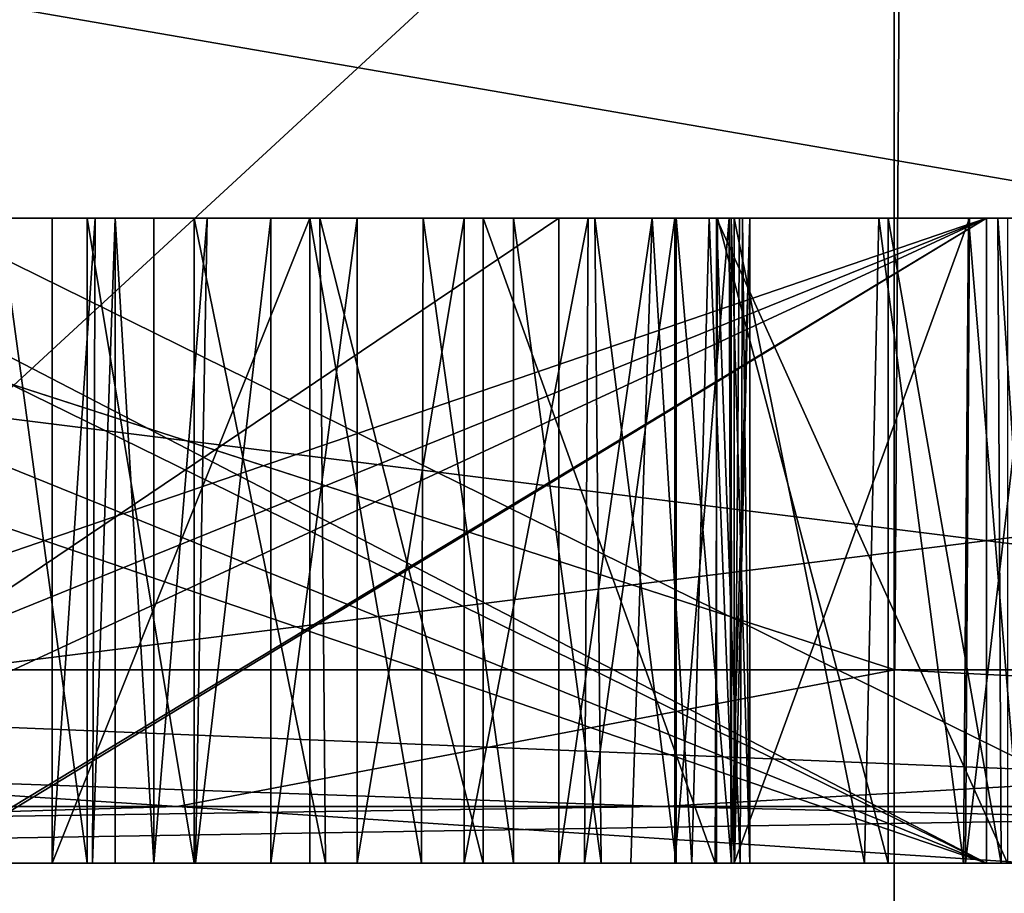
# Model space of a CAD drawing. Header units: millimetres. Extents: x -35 to 35, y -22 to 87.
# Tile 9 of 47: x -15.5 to -13.97, y -7.05 to -5.69. Entities that reach past the tile are written whole.
import ezdxf

# ---------------------------------------------------------------- set-up
doc = ezdxf.new("R2010")
doc.units = ezdxf.units.MM
doc.header["$LTSCALE"] = 65.185185
for name, color, linetype in [('109', 7, 'CONTINUOUS'), ('110', 7, 'CONTINUOUS'), ('111', 7, 'CONTINUOUS'), ('115', 7, 'CONTINUOUS'), ('116', 7, 'CONTINUOUS'), ('117', 7, 'CONTINUOUS'), ('121', 7, 'CONTINUOUS'), ('122', 7, 'CONTINUOUS'), ('123', 7, 'CONTINUOUS'), ('127', 7, 'CONTINUOUS'), ('128', 7, 'CONTINUOUS'), ('129', 7, 'CONTINUOUS'), ('130', 7, 'CONTINUOUS'), ('132', 7, 'CONTINUOUS'), ('133', 7, 'CONTINUOUS'), ('134', 7, 'CONTINUOUS'), ('135', 7, 'CONTINUOUS'), ('136', 7, 'CONTINUOUS'), ('137', 7, 'CONTINUOUS'), ('145', 7, 'CONTINUOUS'), ('146', 7, 'CONTINUOUS'), ('147', 7, 'CONTINUOUS'), ('148', 7, 'CONTINUOUS'), ('149', 7, 'CONTINUOUS'), ('150', 7, 'CONTINUOUS'), ('151', 7, 'CONTINUOUS'), ('152', 7, 'CONTINUOUS'), ('153', 7, 'CONTINUOUS'), ('154', 7, 'CONTINUOUS'), ('155', 7, 'CONTINUOUS'), ('156', 7, 'CONTINUOUS'), ('157', 7, 'CONTINUOUS'), ('158', 7, 'CONTINUOUS'), ('217', 7, 'CONTINUOUS'), ('219', 7, 'CONTINUOUS'), ('221', 7, 'CONTINUOUS'), ('223', 7, 'CONTINUOUS'), ('224', 7, 'CONTINUOUS'), ('230', 7, 'CONTINUOUS'), ('231', 7, 'CONTINUOUS'), ('46', 7, 'CONTINUOUS'), ('47', 7, 'CONTINUOUS'), ('48', 7, 'CONTINUOUS'), ('50', 7, 'CONTINUOUS'), ('51', 7, 'CONTINUOUS'), ('52', 7, 'CONTINUOUS'), ('53', 7, 'CONTINUOUS'), ('54', 7, 'CONTINUOUS'), ('66', 7, 'CONTINUOUS'), ('87', 7, 'CONTINUOUS'), ('88', 7, 'CONTINUOUS'), ('89', 7, 'CONTINUOUS'), ('93', 7, 'CONTINUOUS'), ('94', 7, 'CONTINUOUS'), ('95', 7, 'CONTINUOUS')]:
    doc.layers.add(name, color=color, linetype=linetype)

msp = doc.modelspace()

# ---------------------------------------------------------------- linework, layer by layer
at = {"layer": '109', "linetype": 'CONTINUOUS'}
for points in [[(-14, -7, 1.8805), (-16.1534, -7, 1.8805), (-14, -6, 1.8805), (-14, -7, 1.8805)], [(-16.1534, -7, 1.8805), (-16.1534, -6, 1.8805), (-14, -6, 1.8805), (-16.1534, -7, 1.8805)]]:
    msp.add_3dface(points, dxfattribs=at)
at = {"layer": '110', "linetype": 'CONTINUOUS'}
for points in [[(-14, -7, 1.3591), (-14, -7, 1.8805), (-14, -6, 1.8805), (-14, -7, 1.3591)], [(-14, -7, 1.3591), (-14, -6, 1.8805), (-14, -6, 1.3591), (-14, -7, 1.3591)]]:
    msp.add_3dface(points, dxfattribs=at)
at = {"layer": '111', "linetype": 'CONTINUOUS'}
for points in [[(-15.928, -7, 1.3591), (-14, -7, 1.3591), (-15.928, -6, 1.3591), (-15.928, -7, 1.3591)], [(-14, -7, 1.3591), (-14, -6, 1.3591), (-15.928, -6, 1.3591), (-14, -7, 1.3591)]]:
    msp.add_3dface(points, dxfattribs=at)
at = {"layer": '115', "linetype": 'CONTINUOUS'}
for points in [[(-14, -7, 0.1887), (-15.6456, -7, 0.1887), (-14, -6, 0.1887), (-14, -7, 0.1887)], [(-15.6456, -7, 0.1887), (-15.6456, -6, 0.1887), (-14, -6, 0.1887), (-15.6456, -7, 0.1887)]]:
    msp.add_3dface(points, dxfattribs=at)
at = {"layer": '116', "linetype": 'CONTINUOUS'}
for points in [[(-14, -7, -0.3327), (-14, -7, 0.1887), (-14, -6, 0.1887), (-14, -7, -0.3327)], [(-14, -7, -0.3327), (-14, -6, 0.1887), (-14, -6, -0.3327), (-14, -7, -0.3327)]]:
    msp.add_3dface(points, dxfattribs=at)
at = {"layer": '117', "linetype": 'CONTINUOUS'}
for points in [[(-16.0367, -7, -0.3327), (-14, -7, -0.3327), (-16.0367, -6, -0.3327), (-16.0367, -7, -0.3327)], [(-14, -7, -0.3327), (-14, -6, -0.3327), (-16.0367, -6, -0.3327), (-14, -7, -0.3327)]]:
    msp.add_3dface(points, dxfattribs=at)
at = {"layer": '121', "linetype": 'CONTINUOUS'}
for points in [[(-14, -7, -1.5031), (-15.6538, -7, -1.5031), (-14, -6, -1.5031), (-14, -7, -1.5031)], [(-15.6538, -7, -1.5031), (-15.6538, -6, -1.5031), (-14, -6, -1.5031), (-15.6538, -7, -1.5031)]]:
    msp.add_3dface(points, dxfattribs=at)
at = {"layer": '122', "linetype": 'CONTINUOUS'}
for points in [[(-14, -7, -2.0244), (-14, -7, -1.5031), (-14, -6, -1.5031), (-14, -7, -2.0244)], [(-14, -7, -2.0244), (-14, -6, -1.5031), (-14, -6, -2.0244), (-14, -7, -2.0244)]]:
    msp.add_3dface(points, dxfattribs=at)
at = {"layer": '123', "linetype": 'CONTINUOUS'}
for points in [[(-16.9192, -7, -2.0244), (-14, -7, -2.0244), (-16.9192, -6, -2.0244), (-16.9192, -7, -2.0244)], [(-16.9192, -6, -2.0244), (-14, -7, -2.0244), (-14, -6, -2.0244), (-16.9192, -6, -2.0244)]]:
    msp.add_3dface(points, dxfattribs=at)
at = {"layer": '127', "linetype": 'CONTINUOUS'}
for points in [[(-14.6626, -7, 4.9328), (-16.1453, -7, 4.9328), (-14.6626, -6, 4.9328), (-14.6626, -7, 4.9328)], [(-16.1453, -7, 4.9328), (-16.1453, -6, 4.9328), (-14.6626, -6, 4.9328), (-16.1453, -7, 4.9328)]]:
    msp.add_3dface(points, dxfattribs=at)
at = {"layer": '128', "linetype": 'CONTINUOUS'}
for points in [[(-14.5509, -7, 4.9404), (-14.6626, -7, 4.9328), (-14.5179, -6, 4.9467), (-14.5509, -7, 4.9404)], [(-14.6626, -7, 4.9328), (-14.6626, -6, 4.9328), (-14.5179, -6, 4.9467), (-14.6626, -7, 4.9328)], [(-14.4566, -7, 4.9672), (-14.5509, -7, 4.9404), (-14.5179, -6, 4.9467), (-14.4566, -7, 4.9672)], [(-14.4566, -7, 4.9672), (-14.5179, -6, 4.9467), (-14.4294, -6, 4.9828), (-14.4566, -7, 4.9672)], [(-14.3903, -7, 5.0216), (-14.4566, -7, 4.9672), (-14.4294, -6, 4.9828), (-14.3903, -7, 5.0216)], [(-14.3903, -7, 5.0216), (-14.4294, -6, 4.9828), (-14.3824, -6, 5.0349), (-14.3903, -7, 5.0216)], [(-14.3666, -7, 5.1066), (-14.3903, -7, 5.0216), (-14.3666, -6, 5.1066), (-14.3666, -7, 5.1066)], [(-14.3903, -7, 5.0216), (-14.3824, -6, 5.0349), (-14.3666, -6, 5.1066), (-14.3903, -7, 5.0216)]]:
    msp.add_3dface(points, dxfattribs=at)
at = {"layer": '129', "linetype": 'CONTINUOUS'}
for points in [[(-14.4182, -7, 5.2695), (-14.3813, -7, 5.1866), (-14.4182, -6, 5.2695), (-14.4182, -7, 5.2695)], [(-14.3813, -7, 5.1866), (-14.3781, -6, 5.1764), (-14.4182, -6, 5.2695), (-14.3813, -7, 5.1866)], [(-14.3813, -7, 5.1866), (-14.3666, -7, 5.1066), (-14.3781, -6, 5.1764), (-14.3813, -7, 5.1866)], [(-14.3666, -7, 5.1066), (-14.3666, -6, 5.1066), (-14.3781, -6, 5.1764), (-14.3666, -7, 5.1066)]]:
    msp.add_3dface(points, dxfattribs=at)
at = {"layer": '130', "linetype": 'CONTINUOUS'}
for points in [[(-13.9674, -7, 5.2695), (-14.4182, -7, 5.2695), (-14.4182, -6, 5.2695), (-13.9674, -7, 5.2695)], [(-13.9674, -7, 5.2695), (-14.4182, -6, 5.2695), (-13.9674, -6, 5.2695), (-13.9674, -7, 5.2695)]]:
    msp.add_3dface(points, dxfattribs=at)
at = {"layer": '132', "linetype": 'CONTINUOUS'}
for points in [[(-14.391, -7, 4.4549), (-14.189, -7, 4.5031), (-14.391, -6, 4.4549), (-14.391, -7, 4.4549)], [(-14.189, -7, 4.5031), (-14.1669, -6, 4.5121), (-14.391, -6, 4.4549), (-14.189, -7, 4.5031)], [(-14.189, -7, 4.5031), (-14.0354, -7, 4.5991), (-14.1669, -6, 4.5121), (-14.189, -7, 4.5031)], [(-14.0354, -7, 4.5991), (-14.0279, -6, 4.6066), (-14.1669, -6, 4.5121), (-14.0354, -7, 4.5991)], [(-14.0354, -7, 4.5991), (-13.9451, -7, 4.7407), (-14.0279, -6, 4.6066), (-14.0354, -7, 4.5991)], [(-13.9451, -7, 4.7407), (-13.9465, -6, 4.7367), (-14.0279, -6, 4.6066), (-13.9451, -7, 4.7407)]]:
    msp.add_3dface(points, dxfattribs=at)
at = {"layer": '133', "linetype": 'CONTINUOUS'}
for points in [[(-14.0325, -7, 3.9858), (-14.391, -7, 4.4549), (-14.0262, -6, 3.9733), (-14.0325, -7, 3.9858)], [(-14.391, -7, 4.4549), (-14.391, -6, 4.4549), (-14.0262, -6, 3.9733), (-14.391, -7, 4.4549)], [(-13.9158, -7, 3.4528), (-14.0325, -7, 3.9858), (-13.9158, -6, 3.4528), (-13.9158, -7, 3.4528)], [(-14.0325, -7, 3.9858), (-14.0262, -6, 3.9733), (-13.9158, -6, 3.4528), (-14.0325, -7, 3.9858)]]:
    msp.add_3dface(points, dxfattribs=at)
at = {"layer": '134', "linetype": 'CONTINUOUS'}
for points in [[(-14.1521, -7, 2.7658), (-13.9773, -7, 3.0608), (-14.1521, -6, 2.7658), (-14.1521, -7, 2.7658)], [(-13.9773, -7, 3.0608), (-13.9823, -6, 3.0458), (-14.1521, -6, 2.7658), (-13.9773, -7, 3.0608)], [(-13.9773, -7, 3.0608), (-13.9158, -7, 3.4528), (-13.9823, -6, 3.0458), (-13.9773, -7, 3.0608)], [(-13.9158, -7, 3.4528), (-13.9158, -6, 3.4528), (-13.9823, -6, 3.0458), (-13.9158, -7, 3.4528)]]:
    msp.add_3dface(points, dxfattribs=at)
at = {"layer": '135', "linetype": 'CONTINUOUS'}
for points in [[(-14.7794, -7, 2.5105), (-14.4205, -7, 2.5766), (-14.7794, -6, 2.5105), (-14.7794, -7, 2.5105)], [(-14.4205, -7, 2.5766), (-14.4165, -6, 2.5778), (-14.7794, -6, 2.5105), (-14.4205, -7, 2.5766)], [(-14.4205, -7, 2.5766), (-14.1521, -7, 2.7658), (-14.4165, -6, 2.5778), (-14.4205, -7, 2.5766)], [(-14.1521, -7, 2.7658), (-14.1521, -6, 2.7658), (-14.4165, -6, 2.5778), (-14.1521, -7, 2.7658)]]:
    msp.add_3dface(points, dxfattribs=at)
at = {"layer": '136', "linetype": 'CONTINUOUS'}
for points in [[(-15.2274, -7, 2.6191), (-15.0239, -7, 2.5379), (-15.2274, -6, 2.6191), (-15.2274, -7, 2.6191)], [(-15.0239, -7, 2.5379), (-15.0328, -6, 2.54), (-15.2274, -6, 2.6191), (-15.0239, -7, 2.5379)], [(-15.0239, -7, 2.5379), (-14.7794, -7, 2.5105), (-15.0328, -6, 2.54), (-15.0239, -7, 2.5379)], [(-14.7794, -7, 2.5105), (-14.7794, -6, 2.5105), (-15.0328, -6, 2.54), (-14.7794, -7, 2.5105)]]:
    msp.add_3dface(points, dxfattribs=at)
at = {"layer": '137', "linetype": 'CONTINUOUS'}
for points in [[(-15.5289, -7, 2.926), (-15.3931, -7, 2.7477), (-15.5289, -6, 2.926), (-15.5289, -7, 2.926)], [(-15.3931, -7, 2.7477), (-15.3932, -6, 2.7477), (-15.5289, -6, 2.926), (-15.3931, -7, 2.7477)], [(-15.3931, -7, 2.7477), (-15.2274, -7, 2.6191), (-15.3932, -6, 2.7477), (-15.3931, -7, 2.7477)], [(-15.2274, -7, 2.6191), (-15.2274, -6, 2.6191), (-15.3932, -6, 2.7477), (-15.2274, -7, 2.6191)]]:
    msp.add_3dface(points, dxfattribs=at)
at = {"layer": '145', "linetype": 'CONTINUOUS'}
for points in [[(-15.4474, -7, 4.4114), (-15.0482, -7, 4.4114), (-15.0482, -6, 4.4114), (-15.4474, -7, 4.4114)], [(-15.4474, -6, 4.4114), (-15.4474, -7, 4.4114), (-15.0482, -6, 4.4114), (-15.4474, -6, 4.4114)]]:
    msp.add_3dface(points, dxfattribs=at)
at = {"layer": '146', "linetype": 'CONTINUOUS'}
for points in [[(-15.0482, -7, 4.4114), (-14.8751, -7, 4.3866), (-15.0482, -6, 4.4114), (-15.0482, -7, 4.4114)], [(-14.8751, -7, 4.3866), (-14.8728, -6, 4.386), (-15.0482, -6, 4.4114), (-14.8751, -7, 4.3866)], [(-14.8751, -7, 4.3866), (-14.7329, -7, 4.3167), (-14.8728, -6, 4.386), (-14.8751, -7, 4.3866)], [(-14.7329, -7, 4.3167), (-14.7329, -6, 4.3167), (-14.8728, -6, 4.386), (-14.7329, -7, 4.3167)]]:
    msp.add_3dface(points, dxfattribs=at)
at = {"layer": '147', "linetype": 'CONTINUOUS'}
for points in [[(-14.7329, -7, 4.3167), (-14.597, -7, 4.1872), (-14.7329, -6, 4.3167), (-14.7329, -7, 4.3167)], [(-14.597, -7, 4.1872), (-14.6068, -6, 4.1991), (-14.7329, -6, 4.3167), (-14.597, -7, 4.1872)], [(-14.597, -7, 4.1872), (-14.4807, -7, 4.0122), (-14.6068, -6, 4.1991), (-14.597, -7, 4.1872)], [(-14.4807, -7, 4.0122), (-14.4807, -6, 4.0122), (-14.6068, -6, 4.1991), (-14.4807, -7, 4.0122)]]:
    msp.add_3dface(points, dxfattribs=at)
at = {"layer": '148', "linetype": 'CONTINUOUS'}
for points in [[(-14.4807, -7, 4.0122), (-14.3951, -7, 3.7961), (-14.4807, -6, 4.0122), (-14.4807, -7, 4.0122)], [(-14.3951, -7, 3.7961), (-14.3954, -6, 3.7975), (-14.4807, -6, 4.0122), (-14.3951, -7, 3.7961)], [(-14.3951, -7, 3.7961), (-14.3666, -7, 3.5614), (-14.3954, -6, 3.7975), (-14.3951, -7, 3.7961)], [(-14.3666, -7, 3.5614), (-14.3666, -6, 3.5614), (-14.3954, -6, 3.7975), (-14.3666, -7, 3.5614)]]:
    msp.add_3dface(points, dxfattribs=at)
at = {"layer": '149', "linetype": 'CONTINUOUS'}
for points in [[(-14.3957, -7, 3.3467), (-14.4825, -7, 3.1779), (-14.3984, -6, 3.3374), (-14.3957, -7, 3.3467)], [(-14.4825, -7, 3.1779), (-14.4825, -6, 3.1779), (-14.3984, -6, 3.3374), (-14.4825, -7, 3.1779)], [(-14.3957, -7, 3.3467), (-14.3984, -6, 3.3374), (-14.3666, -6, 3.5614), (-14.3957, -7, 3.3467)], [(-14.3666, -7, 3.5614), (-14.3957, -7, 3.3467), (-14.3666, -6, 3.5614), (-14.3666, -7, 3.5614)]]:
    msp.add_3dface(points, dxfattribs=at)
at = {"layer": '150', "linetype": 'CONTINUOUS'}
for points in [[(-14.6227, -7, 3.068), (-14.8092, -7, 3.0319), (-14.6172, -6, 3.0702), (-14.6227, -7, 3.068)], [(-14.8092, -7, 3.0319), (-14.8092, -6, 3.0319), (-14.6172, -6, 3.0702), (-14.8092, -7, 3.0319)], [(-14.4825, -7, 3.1779), (-14.6227, -7, 3.068), (-14.4825, -6, 3.1779), (-14.4825, -7, 3.1779)], [(-14.6227, -7, 3.068), (-14.6172, -6, 3.0702), (-14.4825, -6, 3.1779), (-14.6227, -7, 3.068)]]:
    msp.add_3dface(points, dxfattribs=at)
at = {"layer": '151', "linetype": 'CONTINUOUS'}
for points in [[(-14.9749, -7, 3.0617), (-15.1086, -7, 3.1507), (-14.9746, -6, 3.0614), (-14.9749, -7, 3.0617)], [(-15.1086, -7, 3.1507), (-15.1086, -6, 3.1507), (-14.9746, -6, 3.0614), (-15.1086, -7, 3.1507)], [(-14.8092, -7, 3.0319), (-14.9749, -7, 3.0617), (-14.8092, -6, 3.0319), (-14.8092, -7, 3.0319)], [(-14.9749, -7, 3.0617), (-14.9746, -6, 3.0614), (-14.8092, -6, 3.0319), (-14.9749, -7, 3.0617)]]:
    msp.add_3dface(points, dxfattribs=at)
at = {"layer": '152', "linetype": 'CONTINUOUS'}
for points in [[(-15.2251, -7, 3.3788), (-15.2899, -7, 3.6891), (-15.2072, -6, 3.3244), (-15.2251, -7, 3.3788)], [(-15.2899, -7, 3.6891), (-15.2899, -6, 3.6891), (-15.2072, -6, 3.3244), (-15.2899, -7, 3.6891)], [(-15.1086, -7, 3.1507), (-15.2251, -7, 3.3788), (-15.1086, -6, 3.1507), (-15.1086, -7, 3.1507)], [(-15.2251, -7, 3.3788), (-15.2072, -6, 3.3244), (-15.1086, -6, 3.1507), (-15.2251, -7, 3.3788)]]:
    msp.add_3dface(points, dxfattribs=at)
at = {"layer": '153', "linetype": 'CONTINUOUS'}
for points in [[(-15.2899, -7, 3.6891), (-15.3496, -7, 4.0991), (-15.3496, -6, 4.0991), (-15.2899, -7, 3.6891)], [(-15.2899, -7, 3.6891), (-15.3496, -6, 4.0991), (-15.2899, -6, 3.6891), (-15.2899, -7, 3.6891)]]:
    msp.add_3dface(points, dxfattribs=at)
at = {"layer": '154', "linetype": 'CONTINUOUS'}
for points in [[(-15.385, -7, 4.252), (-15.4474, -7, 4.4114), (-15.3805, -6, 4.2375), (-15.385, -7, 4.252)], [(-15.4474, -7, 4.4114), (-15.4474, -6, 4.4114), (-15.3805, -6, 4.2375), (-15.4474, -7, 4.4114)], [(-15.3496, -7, 4.0991), (-15.385, -7, 4.252), (-15.3496, -6, 4.0991), (-15.3496, -7, 4.0991)], [(-15.385, -7, 4.252), (-15.3805, -6, 4.2375), (-15.3496, -6, 4.0991), (-15.385, -7, 4.252)]]:
    msp.add_3dface(points, dxfattribs=at)
at = {"layer": '155', "linetype": 'CONTINUOUS'}
for points in [[(-19.2184, -6.9121, 16.1262), (-17.6777, -6.7, 17.6777), (-12.5439, -6.9121, 21.7267), (-19.2184, -6.9121, 16.1262)], [(-17.6777, -6.7, 17.6777), (-9.5671, -6.7, 23.097), (-12.5439, -6.9121, 21.7267), (-17.6777, -6.7, 17.6777)], [(-17.8922, -7, 17.8872), (-19.2184, -6.9121, 16.1262), (-12.5439, -6.9121, 21.7267), (-17.8922, -7, 17.8872)], [(-9.6818, -7, 23.3741), (-17.8922, -7, 17.8872), (-12.5439, -6.9121, 21.7267), (-9.6818, -7, 23.3741)]]:
    msp.add_3dface(points, dxfattribs=at)
at = {"layer": '156', "linetype": 'CONTINUOUS'}
for points in [[(-12.5439, -6.9121, -21.7267), (-17.6777, -6.7, -17.6777), (-19.2184, -6.9121, -16.1262), (-12.5439, -6.9121, -21.7267)], [(-9.5671, -6.7, -23.097), (-17.6777, -6.7, -17.6777), (-12.5439, -6.9121, -21.7267), (-9.5671, -6.7, -23.097)], [(-17.8922, -7, -17.8872), (-12.5439, -6.9121, -21.7267), (-19.2184, -6.9121, -16.1262), (-17.8922, -7, -17.8872)], [(-17.8922, -7, -17.8872), (-9.6818, -7, -23.3741), (-12.5439, -6.9121, -21.7267), (-17.8922, -7, -17.8872)]]:
    msp.add_3dface(points, dxfattribs=at)
at = {"layer": '157', "linetype": 'CONTINUOUS'}
for points in [[(-18.4776, -6.7, 7.6536), (-18.7113, -6.9121, 6.8104), (-15.2536, -6.9121, 12.7993), (-18.4776, -6.7, 7.6536)], [(-14.1421, -6.7, 14.1421), (-18.4776, -6.7, 7.6536), (-15.2536, -6.9121, 12.7993), (-14.1421, -6.7, 14.1421)], [(-14.1421, -6.7, 14.1421), (-15.2536, -6.9121, 12.7993), (-9.9561, -6.9121, 17.2444), (-14.1421, -6.7, 14.1421)], [(-7.6537, -6.7, 18.4776), (-14.1421, -6.7, 14.1421), (-9.9561, -6.9121, 17.2444), (-7.6537, -6.7, 18.4776)], [(-18.7113, -6.9121, 6.8104), (-18.2015, -7, 7.5356), (-15.2536, -6.9121, 12.7993), (-18.7113, -6.9121, 6.8104)], [(-18.2015, -7, 7.5356), (-13.9315, -7, 13.9285), (-15.2536, -6.9121, 12.7993), (-18.2015, -7, 7.5356)], [(-15.2536, -6.9121, 12.7993), (-13.9315, -7, 13.9285), (-9.9561, -6.9121, 17.2444), (-15.2536, -6.9121, 12.7993)]]:
    msp.add_3dface(points, dxfattribs=at)
at = {"layer": '158', "linetype": 'CONTINUOUS'}
for points in [[(-18.4776, -6.7, -7.6536), (-15.2536, -6.9121, -12.7993), (-18.7113, -6.9121, -6.8104), (-18.4776, -6.7, -7.6536)], [(-18.4776, -6.7, -7.6536), (-14.1421, -6.7, -14.1421), (-15.2536, -6.9121, -12.7993), (-18.4776, -6.7, -7.6536)], [(-14.1421, -6.7, -14.1421), (-9.9561, -6.9121, -17.2444), (-15.2536, -6.9121, -12.7993), (-14.1421, -6.7, -14.1421)], [(-14.1421, -6.7, -14.1421), (-7.6537, -6.7, -18.4776), (-9.9561, -6.9121, -17.2444), (-14.1421, -6.7, -14.1421)], [(-15.2536, -6.9121, -12.7993), (-18.2014, -7, -7.5357), (-18.7113, -6.9121, -6.8104), (-15.2536, -6.9121, -12.7993)], [(-13.9314, -7, -13.9286), (-18.2014, -7, -7.5357), (-15.2536, -6.9121, -12.7993), (-13.9314, -7, -13.9286)], [(-9.9561, -6.9121, -17.2444), (-13.9314, -7, -13.9286), (-15.2536, -6.9121, -12.7993), (-9.9561, -6.9121, -17.2444)]]:
    msp.add_3dface(points, dxfattribs=at)
at = {"layer": '217', "linetype": 'CONTINUOUS'}
for points in [[(-18, -7, 6), (-10, -7, 6), (-18, -6, 6), (-18, -7, 6)], [(-10, -7, 6), (-10, -6, 6), (-18, -6, 6), (-10, -7, 6)]]:
    msp.add_3dface(points, dxfattribs=at)
at = {"layer": '219', "linetype": 'CONTINUOUS'}
for points in [[(-10, -7, 6.5), (-18, -7, 6.5), (-10, -6, 6.5), (-10, -7, 6.5)], [(-18, -7, 6.5), (-18, -6, 6.5), (-10, -6, 6.5), (-18, -7, 6.5)]]:
    msp.add_3dface(points, dxfattribs=at)
at = {"layer": '221', "linetype": 'CONTINUOUS'}
for points in [[(-18, -6, 6), (-10, -6, 6), (-18, -6, 6.5), (-18, -6, 6)], [(-18, -6, 6.5), (-10, -6, 6), (-10, -6, 6.5), (-18, -6, 6.5)]]:
    msp.add_3dface(points, dxfattribs=at)
at = {"layer": '223', "linetype": 'CONTINUOUS'}
for points in [[(-20.5725, -6.7, 28.3156), (-22.8626, -6.9121, 26.3848), (-14.503, -6.9121, 31.7572), (-20.5725, -6.7, 28.3156)], [(-10.8156, -6.7, 33.287), (-20.5725, -6.7, 28.3156), (-14.503, -6.9121, 31.7572), (-10.8156, -6.7, 33.287)], [(-10.8156, -6.7, 33.287), (-14.503, -6.9121, 31.7572), (-4.9685, -6.9121, 34.5568), (-10.8156, -6.7, 33.287)], [(-22.8626, -6.9121, 26.3848), (-20.3973, -7, 28.072), (-14.503, -6.9121, 31.7572), (-22.8626, -6.9121, 26.3848)], [(-20.3973, -7, 28.072), (-10.7254, -7, 33.0007), (-14.503, -6.9121, 31.7572), (-20.3973, -7, 28.072)], [(-14.503, -6.9121, 31.7572), (-10.7254, -7, 33.0007), (-4.9685, -6.9121, 34.5568), (-14.503, -6.9121, 31.7572)]]:
    msp.add_3dface(points, dxfattribs=at)
at = {"layer": '224', "linetype": 'CONTINUOUS'}
for points in [[(-20.5725, -6.7, -28.3156), (-14.503, -6.9121, -31.7572), (-22.8626, -6.9121, -26.3848), (-20.5725, -6.7, -28.3156)], [(-20.5725, -6.7, -28.3156), (-10.8156, -6.7, -33.287), (-14.503, -6.9121, -31.7572), (-20.5725, -6.7, -28.3156)], [(-10.8156, -6.7, -33.287), (-4.9685, -6.9121, -34.5568), (-14.503, -6.9121, -31.7572), (-10.8156, -6.7, -33.287)], [(-14.503, -6.9121, -31.7572), (-20.3973, -7, -28.072), (-22.8626, -6.9121, -26.3848), (-14.503, -6.9121, -31.7572)], [(-10.7254, -7, -33.0007), (-20.3973, -7, -28.072), (-14.503, -6.9121, -31.7572), (-10.7254, -7, -33.0007)], [(-4.9685, -6.9121, -34.5568), (-10.7254, -7, -33.0007), (-14.503, -6.9121, -31.7572), (-4.9685, -6.9121, -34.5568)]]:
    msp.add_3dface(points, dxfattribs=at)
at = {"layer": '230', "linetype": 'CONTINUOUS'}
for points in [[(-14.143, -5, -14.141), (-18.4771, -5, -7.6548), (-14.143, -9, -14.141), (-14.143, -5, -14.141)], [(-18.4771, -5, -7.6548), (-18.4771, -9, -7.6548), (-14.143, -9, -14.141), (-18.4771, -5, -7.6548)], [(-18.4771, -5, 7.6548), (-14.143, -5, 14.141), (-18.4771, -9, 7.6548), (-18.4771, -5, 7.6548)], [(-14.143, -5, 14.141), (-14.143, -9, 14.141), (-18.4771, -9, 7.6548), (-14.143, -5, 14.141)], [(-7.6527, -5, -18.4776), (-14.143, -5, -14.141), (-7.6527, -9, -18.4776), (-7.6527, -5, -18.4776)], [(-14.143, -5, -14.141), (-14.143, -9, -14.141), (-7.6527, -9, -18.4776), (-14.143, -5, -14.141)], [(-14.143, -5, 14.141), (-7.6527, -5, 18.4776), (-14.143, -9, 14.141), (-14.143, -5, 14.141)], [(-7.6527, -5, 18.4776), (-7.6527, -9, 18.4776), (-14.143, -9, 14.141), (-7.6527, -5, 18.4776)]]:
    msp.add_3dface(points, dxfattribs=at)
at = {"layer": '231', "linetype": 'CONTINUOUS'}
for points in [[(-9.5669, -5, 23.0967), (-17.6777, -5, 17.6777), (-9.5669, -9, 23.0967), (-9.5669, -5, 23.0967)], [(-17.6777, -5, 17.6777), (-17.6777, -9, 17.6777), (-9.5669, -9, 23.0967), (-17.6777, -5, 17.6777)], [(-17.6777, -5, -17.6777), (-9.5669, -5, -23.0967), (-17.6777, -9, -17.6777), (-17.6777, -5, -17.6777)], [(-9.5669, -5, -23.0967), (-9.5669, -9, -23.0967), (-17.6777, -9, -17.6777), (-9.5669, -5, -23.0967)]]:
    msp.add_3dface(points, dxfattribs=at)
at = {"layer": '46', "linetype": 'CONTINUOUS'}
for points in [[(-20.5725, -6.7, 28.3156), (-10.8156, -6.7, 33.287), (-20.5725, -0.3, 28.3156), (-20.5725, -6.7, 28.3156)], [(-20.5725, -0.3, 28.3156), (-10.8156, -6.7, 33.287), (-10.8156, -0.3, 33.287), (-20.5725, -0.3, 28.3156)]]:
    msp.add_3dface(points, dxfattribs=at)
at = {"layer": '47', "linetype": 'CONTINUOUS'}
for points in [[(-9.6818, -7, -23.3741), (-17.8922, -7, -17.8872), (-28.0745, -7, -20.3936), (-9.6818, -7, -23.3741)], [(-20.3973, -7, -28.072), (-9.6818, -7, -23.3741), (-28.0745, -7, -20.3936), (-20.3973, -7, -28.072)], [(-9.6818, -7, 23.3741), (0, -7, 25.2997), (-28.0745, -7, 20.3935), (-9.6818, -7, 23.3741)], [(-28.0745, -7, 20.3935), (0, -7, 25.2997), (-20.3973, -7, 28.072), (-28.0745, -7, 20.3935)], [(-17.8922, -7, 17.8872), (-9.6818, -7, 23.3741), (-28.0745, -7, 20.3935), (-17.8922, -7, 17.8872)], [(0, -7, -25.2997), (-9.6818, -7, -23.3741), (-20.3973, -7, -28.072), (0, -7, -25.2997)], [(20.3973, -7, -28.072), (0, -7, -25.2997), (-20.3973, -7, -28.072), (20.3973, -7, -28.072)], [(-20.3973, -7, 28.072), (0, -7, 25.2997), (20.3973, -7, 28.072), (-20.3973, -7, 28.072)], [(-10.7254, -7, 33.0007), (-20.3973, -7, 28.072), (10.7254, -7, 33.0007), (-10.7254, -7, 33.0007)], [(10.7254, -7, 33.0007), (-20.3973, -7, 28.072), (20.3973, -7, 28.072), (10.7254, -7, 33.0007)], [(-10.7254, -7, -33.0007), (20.3973, -7, -28.072), (-20.3973, -7, -28.072), (-10.7254, -7, -33.0007)]]:
    msp.add_3dface(points, dxfattribs=at)
at = {"layer": '48', "linetype": 'CONTINUOUS'}
for points in [[(-17.6777, -6.7, 17.6777), (-17.6755, -5.3, 17.6799), (-9.5671, -6.7, 23.097), (-17.6777, -6.7, 17.6777)], [(-17.6755, -5.3, 17.6799), (-9.5648, -5.3, 23.0979), (-9.5671, -6.7, 23.097), (-17.6755, -5.3, 17.6799)]]:
    msp.add_3dface(points, dxfattribs=at)
at = {"layer": '50', "linetype": 'CONTINUOUS'}
for points in [[(-18.4776, -6.7, 7.6536), (-14.1421, -6.7, 14.1421), (-18.4689, -5.3, 7.6747), (-18.4776, -6.7, 7.6536)], [(-18.4689, -5.3, 7.6747), (-14.1421, -6.7, 14.1421), (-14.1334, -5.3, 14.1509), (-18.4689, -5.3, 7.6747)], [(-14.1421, -6.7, 14.1421), (-7.6537, -6.7, 18.4776), (-14.1334, -5.3, 14.1509), (-14.1421, -6.7, 14.1421)], [(-14.1334, -5.3, 14.1509), (-7.6537, -6.7, 18.4776), (-7.6478, -5.3, 18.48), (-14.1334, -5.3, 14.1509)]]:
    msp.add_3dface(points, dxfattribs=at)
at = {"layer": '51', "linetype": 'CONTINUOUS'}
for points in [[(-19.7, -7), (-16.4973, -7, 1.8147), (-15.2274, -7, 2.6191), (-19.7, -7)], [(-16.0149, -7, 2.6327), (-19.7, -7), (-15.2274, -7, 2.6191), (-16.0149, -7, 2.6327)], [(-5.5405, -7, 9.5606), (-2.8684, -7, 10.6709), (-18.2015, -7, 7.5356), (-5.5405, -7, 9.5606)], [(-18.2015, -7, 7.5356), (-2.8684, -7, 10.6709), (-13.9315, -7, 13.9285), (-18.2015, -7, 7.5356)], [(-7.8273, -7, 7.7996), (-5.5405, -7, 9.5606), (-18.2015, -7, 7.5356), (-7.8273, -7, 7.7996)], [(-7.8273, -7, 7.7996), (-18.2015, -7, 7.5356), (-18, -7, 6.5), (-7.8273, -7, 7.7996)], [(-7.8276, -7, -7.7992), (-9.5897, -7, -5.49), (-18.2014, -7, -7.5357), (-7.8276, -7, -7.7992)], [(-18.2014, -7, -7.5357), (-9.5897, -7, -5.49), (-16.4684, -7, -5.2695), (-18.2014, -7, -7.5357)], [(-13.9314, -7, -13.9286), (-7.8276, -7, -7.7992), (-18.2014, -7, -7.5357), (-13.9314, -7, -13.9286)], [(-18.0027, -7, -3.8629), (-17.5519, -7, -3.8629), (-14, -7, -3.3659), (-18.0027, -7, -3.8629)], [(-16.9192, -7, -3.3659), (-18.0027, -7, -3.8629), (-14, -7, -3.3659), (-16.9192, -7, -3.3659)], [(-10, -7, 6.5), (-7.8273, -7, 7.7996), (-18, -7, 6.5), (-10, -7, 6.5)], [(-18, -7, -2.8445), (-17.4243, -7, -2.8445), (-14, -7, -2.0244), (-18, -7, -2.8445)], [(-16.9192, -7, -2.0244), (-18, -7, -2.8445), (-14, -7, -2.0244), (-16.9192, -7, -2.0244)], [(-16.3181, -7, 4.9198), (-14.4182, -7, 5.2695), (-18, -7, 6), (-16.3181, -7, 4.9198)], [(-18, -7, 6), (-14.4182, -7, 5.2695), (-10, -7, 6), (-18, -7, 6)], [(-17.5519, -7, -3.8629), (-16.9192, -7, -3.8629), (-14, -7, -3.3659), (-17.5519, -7, -3.8629)], [(-17.4243, -7, -2.8445), (-16.9192, -7, -2.8445), (-14, -7, -2.0244), (-17.4243, -7, -2.8445)], [(-16.9192, -7, -3.8629), (-16.4684, -7, -3.8629), (-14, -7, -3.3659), (-16.9192, -7, -3.8629)], [(-16.9192, -7, -2.8445), (-14, -7, -2.8445), (-14, -7, -2.0244), (-16.9192, -7, -2.8445)], [(-16.4975, -7, -1.0367), (-11.05, -7), (-16.5553, -7, -0.7753), (-16.4975, -7, -1.0367)], [(-16.5553, -7, -0.7753), (-11.05, -7), (-14, -7, -0.3327), (-16.5553, -7, -0.7753)], [(-16.5213, -7, -0.5791), (-16.5553, -7, -0.7753), (-14, -7, -0.3327), (-16.5213, -7, -0.5791)], [(-16.5553, -7, 0.8676), (-16.5011, -7, 0.6162), (-14, -7, 1.3591), (-16.5553, -7, 0.8676)], [(-16.554, -7, 0.9125), (-16.5553, -7, 0.8676), (-14, -7, 1.3591), (-16.554, -7, 0.9125)], [(-16.5498, -7, 0.9553), (-16.554, -7, 0.9125), (-14, -7, 1.3591), (-16.5498, -7, 0.9553)], [(-16.5429, -7, 0.9959), (-16.5498, -7, 0.9553), (-14, -7, 1.3591), (-16.5429, -7, 0.9959)], [(-16.5332, -7, 1.0344), (-16.5429, -7, 0.9959), (-14, -7, 1.3591), (-16.5332, -7, 1.0344)], [(-16.5206, -7, 1.0708), (-16.5332, -7, 1.0344), (-14, -7, 1.3591), (-16.5206, -7, 1.0708)], [(-16.4173, -7, -0.4374), (-16.5213, -7, -0.5791), (-14, -7, -0.3327), (-16.4173, -7, -0.4374)], [(-16.5053, -7, 1.1051), (-16.5206, -7, 1.0708), (-14, -7, 1.3591), (-16.5053, -7, 1.1051)], [(-16.4872, -7, 1.1372), (-16.5053, -7, 1.1051), (-14, -7, 1.3591), (-16.4872, -7, 1.1372)], [(-16.5011, -7, 0.6162), (-16.3306, -7, 0.389), (-14, -7, 1.3591), (-16.5011, -7, 0.6162)], [(-16.3161, -7, -1.272), (-11.05, -7), (-16.4975, -7, -1.0367), (-16.3161, -7, -1.272)], [(-16.4973, -7, 1.8147), (-16.1534, -7, 1.8805), (-14.7794, -7, 2.5105), (-16.4973, -7, 1.8147)], [(-15.2274, -7, 2.6191), (-16.4973, -7, 1.8147), (-15.0239, -7, 2.5379), (-15.2274, -7, 2.6191)], [(-15.0239, -7, 2.5379), (-16.4973, -7, 1.8147), (-14.7794, -7, 2.5105), (-15.0239, -7, 2.5379)], [(-16.4664, -7, 1.1672), (-16.4872, -7, 1.1372), (-14, -7, 1.3591), (-16.4664, -7, 1.1672)], [(-16.4684, -7, -5.2695), (-9.5897, -7, -5.49), (-14, -7, -4.8893), (-16.4684, -7, -5.2695)], [(-16.4684, -7, -4.8893), (-16.4684, -7, -5.2695), (-14, -7, -4.8893), (-16.4684, -7, -4.8893)], [(-16.4684, -7, -4.368), (-14, -7, -4.368), (-14, -7, -3.3659), (-16.4684, -7, -4.368)], [(-16.4684, -7, -3.8629), (-16.4684, -7, -4.368), (-14, -7, -3.3659), (-16.4684, -7, -3.8629)], [(-16.443, -7, 1.1949), (-16.4664, -7, 1.1672), (-14, -7, 1.3591), (-16.443, -7, 1.1949)], [(-16.4169, -7, 1.2203), (-16.443, -7, 1.1949), (-14, -7, 1.3591), (-16.4169, -7, 1.2203)], [(-16.2501, -7, -0.3572), (-16.4173, -7, -0.4374), (-14, -7, -0.3327), (-16.2501, -7, -0.3572)], [(-16.3881, -7, 1.2434), (-16.4169, -7, 1.2203), (-14, -7, 1.3591), (-16.3881, -7, 1.2434)], [(-16.3536, -7, 1.2664), (-16.3881, -7, 1.2434), (-14, -7, 1.3591), (-16.3536, -7, 1.2664)], [(-16.3162, -7, 1.2867), (-16.3536, -7, 1.2664), (-14, -7, 1.3591), (-16.3162, -7, 1.2867)], [(-16.3306, -7, 0.389), (-16.0394, -7, 0.2356), (-14, -7, 1.3591), (-16.3306, -7, 0.389)], [(-14.3813, -7, 5.1866), (-14.4182, -7, 5.2695), (-16.3181, -7, 4.9198), (-14.3813, -7, 5.1866)], [(-16.2343, -7, 4.9293), (-14.3813, -7, 5.1866), (-16.3181, -7, 4.9198), (-16.2343, -7, 4.9293)], [(-16.2756, -7, 1.3045), (-16.3162, -7, 1.2867), (-14, -7, 1.3591), (-16.2756, -7, 1.3045)], [(-16.0284, -7, -1.4425), (-11.05, -7), (-16.3161, -7, -1.272), (-16.0284, -7, -1.4425)], [(-16.2318, -7, 1.3195), (-16.2756, -7, 1.3045), (-14, -7, 1.3591), (-16.2318, -7, 1.3195)], [(-16.0367, -7, -0.3327), (-16.2501, -7, -0.3572), (-14, -7, -0.3327), (-16.0367, -7, -0.3327)], [(-14.3666, -7, 5.1066), (-14.3813, -7, 5.1866), (-16.2343, -7, 4.9293), (-14.3666, -7, 5.1066)], [(-14.3903, -7, 5.0216), (-14.3666, -7, 5.1066), (-16.2343, -7, 4.9293), (-14.3903, -7, 5.0216)], [(-16.1453, -7, 4.9328), (-14.3903, -7, 5.0216), (-16.2343, -7, 4.9293), (-16.1453, -7, 4.9328)], [(-16.1857, -7, 1.3321), (-16.2318, -7, 1.3195), (-14, -7, 1.3591), (-16.1857, -7, 1.3321)], [(-16.1378, -7, 1.3423), (-16.1857, -7, 1.3321), (-14, -7, 1.3591), (-16.1378, -7, 1.3423)], [(-16.1534, -7, 1.8805), (-14, -7, 1.8805), (-14.4205, -7, 2.5766), (-16.1534, -7, 1.8805)], [(-14.7794, -7, 2.5105), (-16.1534, -7, 1.8805), (-14.4205, -7, 2.5766), (-14.7794, -7, 2.5105)], [(-14.4566, -7, 4.9672), (-14.3903, -7, 5.0216), (-16.1453, -7, 4.9328), (-14.4566, -7, 4.9672)], [(-14.5509, -7, 4.9404), (-14.4566, -7, 4.9672), (-16.1453, -7, 4.9328), (-14.5509, -7, 4.9404)], [(-14.6626, -7, 4.9328), (-14.5509, -7, 4.9404), (-16.1453, -7, 4.9328), (-14.6626, -7, 4.9328)], [(-16.0883, -7, 1.3502), (-16.1378, -7, 1.3423), (-14, -7, 1.3591), (-16.0883, -7, 1.3502)], [(-16.0368, -7, 1.3556), (-16.0883, -7, 1.3502), (-14, -7, 1.3591), (-16.0368, -7, 1.3556)], [(-16.0394, -7, 0.2356), (-15.6456, -7, 0.1887), (-14, -7, 1.3591), (-16.0394, -7, 0.2356)], [(-15.9834, -7, 1.3586), (-16.0368, -7, 1.3556), (-14, -7, 1.3591), (-15.9834, -7, 1.3586)], [(-15.6538, -7, -1.5031), (-11.05, -7), (-16.0284, -7, -1.4425), (-15.6538, -7, -1.5031)], [(-15.5289, -7, 2.926), (-16.0149, -7, 2.6327), (-15.3931, -7, 2.7477), (-15.5289, -7, 2.926)], [(-15.3931, -7, 2.7477), (-16.0149, -7, 2.6327), (-15.2274, -7, 2.6191), (-15.3931, -7, 2.7477)], [(-15.928, -7, 1.3591), (-15.9834, -7, 1.3586), (-14, -7, 1.3591), (-15.928, -7, 1.3591)], [(-14, -7, -1.5031), (-11.05, -7), (-15.6538, -7, -1.5031), (-14, -7, -1.5031)], [(-15.6456, -7, 0.1887), (-14, -7, 0.1887), (-14, -7, 1.3591), (-15.6456, -7, 0.1887)], [(-15.0482, -7, 4.4114), (-15.4474, -7, 4.4114), (-15.385, -7, 4.252), (-15.0482, -7, 4.4114)], [(-14.8751, -7, 4.3866), (-15.0482, -7, 4.4114), (-15.385, -7, 4.252), (-14.8751, -7, 4.3866)], [(-14.7329, -7, 4.3167), (-14.8751, -7, 4.3866), (-15.385, -7, 4.252), (-14.7329, -7, 4.3167)], [(-14.597, -7, 4.1872), (-14.7329, -7, 4.3167), (-15.385, -7, 4.252), (-14.597, -7, 4.1872)], [(-15.3496, -7, 4.0991), (-14.597, -7, 4.1872), (-15.385, -7, 4.252), (-15.3496, -7, 4.0991)], [(-14.4807, -7, 4.0122), (-14.597, -7, 4.1872), (-15.3496, -7, 4.0991), (-14.4807, -7, 4.0122)], [(-15.2899, -7, 3.6891), (-14.4807, -7, 4.0122), (-15.3496, -7, 4.0991), (-15.2899, -7, 3.6891)], [(-14.3951, -7, 3.7961), (-14.4807, -7, 4.0122), (-15.2899, -7, 3.6891), (-14.3951, -7, 3.7961)], [(-14.3666, -7, 3.5614), (-14.3951, -7, 3.7961), (-15.2899, -7, 3.6891), (-14.3666, -7, 3.5614)], [(-15.2251, -7, 3.3788), (-14.3666, -7, 3.5614), (-15.2899, -7, 3.6891), (-15.2251, -7, 3.3788)], [(-14.3957, -7, 3.3467), (-14.3666, -7, 3.5614), (-15.2251, -7, 3.3788), (-14.3957, -7, 3.3467)], [(-15.1086, -7, 3.1507), (-14.3957, -7, 3.3467), (-15.2251, -7, 3.3788), (-15.1086, -7, 3.1507)], [(-14.4825, -7, 3.1779), (-14.3957, -7, 3.3467), (-15.1086, -7, 3.1507), (-14.4825, -7, 3.1779)], [(-14.6227, -7, 3.068), (-14.4825, -7, 3.1779), (-15.1086, -7, 3.1507), (-14.6227, -7, 3.068)], [(-14.9749, -7, 3.0617), (-14.6227, -7, 3.068), (-15.1086, -7, 3.1507), (-14.9749, -7, 3.0617)], [(-14.8092, -7, 3.0319), (-14.6227, -7, 3.068), (-14.9749, -7, 3.0617), (-14.8092, -7, 3.0319)], [(-14, -7, 1.8805), (-9.5894, -7, 5.4905), (-14.4205, -7, 2.5766), (-14, -7, 1.8805)], [(-14.4205, -7, 2.5766), (-9.5894, -7, 5.4905), (-14.1521, -7, 2.7658), (-14.4205, -7, 2.5766)], [(-13.9674, -7, 5.2695), (-9.5894, -7, 5.4905), (-14.4182, -7, 5.2695), (-13.9674, -7, 5.2695)], [(-14.4182, -7, 5.2695), (-9.5894, -7, 5.4905), (-10, -7, 6), (-14.4182, -7, 5.2695)], [(-14.0325, -7, 3.9858), (-9.5894, -7, 5.4905), (-14.391, -7, 4.4549), (-14.0325, -7, 3.9858)], [(-14.391, -7, 4.4549), (-9.5894, -7, 5.4905), (-14.189, -7, 4.5031), (-14.391, -7, 4.4549)], [(-14.189, -7, 4.5031), (-9.5894, -7, 5.4905), (-14.0354, -7, 4.5991), (-14.189, -7, 4.5031)], [(-14.1521, -7, 2.7658), (-9.5894, -7, 5.4905), (-13.9773, -7, 3.0608), (-14.1521, -7, 2.7658)], [(-14.0354, -7, 4.5991), (-9.5894, -7, 5.4905), (-13.9451, -7, 4.7407), (-14.0354, -7, 4.5991)], [(-13.9158, -7, 3.4528), (-9.5894, -7, 5.4905), (-14.0325, -7, 3.9858), (-13.9158, -7, 3.4528)], [(-11.05, -7), (-9.5894, -7, 5.4905), (-14, -7, 0.1887), (-11.05, -7)], [(-14, -7, 0.1887), (-9.5894, -7, 5.4905), (-14, -7, 1.3591), (-14, -7, 0.1887)], [(-14, -7, 1.3591), (-9.5894, -7, 5.4905), (-14, -7, 1.8805), (-14, -7, 1.3591)], [(-9.5897, -7, -5.49), (-11.05, -7), (-14, -7, -4.8893), (-9.5897, -7, -5.49)], [(-14, -7, -4.8893), (-11.05, -7), (-14, -7, -4.368), (-14, -7, -4.8893)], [(-14, -7, -4.368), (-11.05, -7), (-14, -7, -3.3659), (-14, -7, -4.368)], [(-14, -7, -3.3659), (-11.05, -7), (-14, -7, -2.8445), (-14, -7, -3.3659)], [(-14, -7, -2.8445), (-11.05, -7), (-14, -7, -2.0244), (-14, -7, -2.8445)], [(-14, -7, -2.0244), (-11.05, -7), (-14, -7, -1.5031), (-14, -7, -2.0244)], [(-14, -7, -0.3327), (-11.05, -7), (-14, -7, 0.1887), (-14, -7, -0.3327)], [(-13.9773, -7, 3.0608), (-9.5894, -7, 5.4905), (-13.9158, -7, 3.4528), (-13.9773, -7, 3.0608)]]:
    msp.add_3dface(points, dxfattribs=at)
at = {"layer": '52', "linetype": 'CONTINUOUS'}
for points in [[(-10.8156, -6.7, -33.287), (-20.5725, -6.7, -28.3156), (-10.8156, -0.3, -33.287), (-10.8156, -6.7, -33.287)], [(-10.8156, -0.3, -33.287), (-20.5725, -6.7, -28.3156), (-20.5725, -0.3, -28.3156), (-10.8156, -0.3, -33.287)]]:
    msp.add_3dface(points, dxfattribs=at)
at = {"layer": '53', "linetype": 'CONTINUOUS'}
for points in [[(-9.5671, -6.7, -23.097), (-17.6756, -5.3, -17.6798), (-17.6777, -6.7, -17.6777), (-9.5671, -6.7, -23.097)], [(-9.565, -5.3, -23.0979), (-17.6756, -5.3, -17.6798), (-9.5671, -6.7, -23.097), (-9.565, -5.3, -23.0979)]]:
    msp.add_3dface(points, dxfattribs=at)
at = {"layer": '54', "linetype": 'CONTINUOUS'}
for points in [[(-14.1421, -6.7, -14.1421), (-18.4776, -6.7, -7.6536), (-18.4688, -5.3, -7.6748), (-14.1421, -6.7, -14.1421)], [(-14.1333, -5.3, -14.151), (-14.1421, -6.7, -14.1421), (-18.4688, -5.3, -7.6748), (-14.1333, -5.3, -14.151)], [(-7.6537, -6.7, -18.4776), (-14.1421, -6.7, -14.1421), (-14.1333, -5.3, -14.151), (-7.6537, -6.7, -18.4776)], [(-7.6477, -5.3, -18.4801), (-7.6537, -6.7, -18.4776), (-14.1333, -5.3, -14.151), (-7.6477, -5.3, -18.4801)]]:
    msp.add_3dface(points, dxfattribs=at)
at = {"layer": '66', "linetype": 'CONTINUOUS'}
for points in [[(-16.9192, -6, -2.8445), (-16.9192, -6, -3.3659), (-14, -6, -3.3659), (-16.9192, -6, -2.8445)], [(-14, -6, -2.8445), (-16.9192, -6, -2.8445), (-14, -6, -3.3659), (-14, -6, -2.8445)], [(-16.9192, -6, -1.5031), (-16.9192, -6, -2.0244), (-14, -6, -2.0244), (-16.9192, -6, -1.5031)], [(-16.5743, -6, -1.5031), (-16.9192, -6, -1.5031), (-14, -6, -2.0244), (-16.5743, -6, -1.5031)], [(-16.0348, -6, -1.4406), (-16.5743, -6, -1.5031), (-14, -6, -2.0244), (-16.0348, -6, -1.4406)], [(-14, -6, -4.368), (-16.4684, -6, -4.368), (-14, -6, -4.8893), (-14, -6, -4.368)], [(-14, -6, -4.8893), (-16.4684, -6, -4.368), (-16.4684, -6, -4.8893), (-14, -6, -4.8893)], [(-14, -6, 1.8805), (-16.1534, -6, 1.8805), (-14, -6, 1.3591), (-14, -6, 1.8805)], [(-14, -6, 1.3591), (-16.1534, -6, 1.8805), (-15.928, -6, 1.3591), (-14, -6, 1.3591)], [(-14.6626, -6, 4.9328), (-16.1453, -6, 4.9328), (-14.8728, -6, 4.386), (-14.6626, -6, 4.9328)], [(-16.1453, -6, 4.9328), (-15.8024, -6, 4.2411), (-15.4474, -6, 4.4114), (-16.1453, -6, 4.9328)], [(-16.1453, -6, 4.9328), (-15.4474, -6, 4.4114), (-15.0482, -6, 4.4114), (-16.1453, -6, 4.9328)], [(-14.8728, -6, 4.386), (-16.1453, -6, 4.9328), (-15.0482, -6, 4.4114), (-14.8728, -6, 4.386)], [(-14, -6, -0.3327), (-15.6456, -6, 0.1887), (-16.0367, -6, -0.3327), (-14, -6, -0.3327)], [(-15.6538, -6, -1.5031), (-16.0348, -6, -1.4406), (-14, -6, -2.0244), (-15.6538, -6, -1.5031)], [(-15.8024, -6, 4.2411), (-15.776, -6, 4.129), (-15.4474, -6, 4.4114), (-15.8024, -6, 4.2411)], [(-15.776, -6, 4.129), (-15.5289, -6, 2.926), (-15.4474, -6, 4.4114), (-15.776, -6, 4.129)], [(-14, -6, -1.5031), (-15.6538, -6, -1.5031), (-14, -6, -2.0244), (-14, -6, -1.5031)], [(-14, -6, 0.1887), (-15.6456, -6, 0.1887), (-14, -6, -0.3327), (-14, -6, 0.1887)], [(-15.5289, -6, 2.926), (-15.3932, -6, 2.7477), (-15.4474, -6, 4.4114), (-15.5289, -6, 2.926)], [(-15.4474, -6, 4.4114), (-15.3932, -6, 2.7477), (-15.3805, -6, 4.2375), (-15.4474, -6, 4.4114)], [(-15.3932, -6, 2.7477), (-15.2274, -6, 2.6191), (-15.3805, -6, 4.2375), (-15.3932, -6, 2.7477)], [(-15.3805, -6, 4.2375), (-15.2274, -6, 2.6191), (-15.3496, -6, 4.0991), (-15.3805, -6, 4.2375)], [(-15.3496, -6, 4.0991), (-15.2274, -6, 2.6191), (-15.2899, -6, 3.6891), (-15.3496, -6, 4.0991)], [(-15.2899, -6, 3.6891), (-15.2274, -6, 2.6191), (-15.2072, -6, 3.3244), (-15.2899, -6, 3.6891)], [(-15.2274, -6, 2.6191), (-15.0328, -6, 2.54), (-15.2072, -6, 3.3244), (-15.2274, -6, 2.6191)], [(-15.2072, -6, 3.3244), (-15.0328, -6, 2.54), (-15.1086, -6, 3.1507), (-15.2072, -6, 3.3244)], [(-15.1086, -6, 3.1507), (-15.0328, -6, 2.54), (-14.9746, -6, 3.0614), (-15.1086, -6, 3.1507)], [(-15.0328, -6, 2.54), (-14.7794, -6, 2.5105), (-14.9746, -6, 3.0614), (-15.0328, -6, 2.54)], [(-14.9746, -6, 3.0614), (-14.7794, -6, 2.5105), (-14.8092, -6, 3.0319), (-14.9746, -6, 3.0614)], [(-14.7329, -6, 4.3167), (-14.6626, -6, 4.9328), (-14.8728, -6, 4.386), (-14.7329, -6, 4.3167)], [(-14.8092, -6, 3.0319), (-14.7794, -6, 2.5105), (-14.6172, -6, 3.0702), (-14.8092, -6, 3.0319)], [(-14.7794, -6, 2.5105), (-14.4165, -6, 2.5778), (-14.6172, -6, 3.0702), (-14.7794, -6, 2.5105)], [(-14.6068, -6, 4.1991), (-14.6626, -6, 4.9328), (-14.7329, -6, 4.3167), (-14.6068, -6, 4.1991)], [(-14.5179, -6, 4.9467), (-14.6626, -6, 4.9328), (-14.6068, -6, 4.1991), (-14.5179, -6, 4.9467)], [(-14.6172, -6, 3.0702), (-14.4165, -6, 2.5778), (-14.4825, -6, 3.1779), (-14.6172, -6, 3.0702)], [(-14.4807, -6, 4.0122), (-14.5179, -6, 4.9467), (-14.6068, -6, 4.1991), (-14.4807, -6, 4.0122)], [(-14.4294, -6, 4.9828), (-14.5179, -6, 4.9467), (-14.4807, -6, 4.0122), (-14.4294, -6, 4.9828)], [(-14.4825, -6, 3.1779), (-14.4165, -6, 2.5778), (-14.3984, -6, 3.3374), (-14.4825, -6, 3.1779)], [(-14.3954, -6, 3.7975), (-14.4294, -6, 4.9828), (-14.4807, -6, 4.0122), (-14.3954, -6, 3.7975)], [(-14.3824, -6, 5.0349), (-14.4294, -6, 4.9828), (-14.391, -6, 4.4549), (-14.3824, -6, 5.0349)], [(-14.391, -6, 4.4549), (-14.4294, -6, 4.9828), (-14.3954, -6, 3.7975), (-14.391, -6, 4.4549)], [(-14.4182, -6, 5.2695), (-14.3781, -6, 5.1764), (-14.0279, -6, 4.6066), (-14.4182, -6, 5.2695)], [(-13.9674, -6, 5.2695), (-14.4182, -6, 5.2695), (-14.0279, -6, 4.6066), (-13.9674, -6, 5.2695)], [(-14.4165, -6, 2.5778), (-14.1521, -6, 2.7658), (-14.3984, -6, 3.3374), (-14.4165, -6, 2.5778)], [(-14.3984, -6, 3.3374), (-14.1521, -6, 2.7658), (-14.3666, -6, 3.5614), (-14.3984, -6, 3.3374)], [(-14.3666, -6, 3.5614), (-14.391, -6, 4.4549), (-14.3954, -6, 3.7975), (-14.3666, -6, 3.5614)], [(-14.1669, -6, 4.5121), (-14.3824, -6, 5.0349), (-14.391, -6, 4.4549), (-14.1669, -6, 4.5121)], [(-14.0262, -6, 3.9733), (-14.391, -6, 4.4549), (-14.1521, -6, 2.7658), (-14.0262, -6, 3.9733)], [(-14.1521, -6, 2.7658), (-14.391, -6, 4.4549), (-14.3666, -6, 3.5614), (-14.1521, -6, 2.7658)], [(-14.3666, -6, 5.1066), (-14.3824, -6, 5.0349), (-14.1669, -6, 4.5121), (-14.3666, -6, 5.1066)], [(-14.3781, -6, 5.1764), (-14.3666, -6, 5.1066), (-14.1669, -6, 4.5121), (-14.3781, -6, 5.1764)], [(-14.0279, -6, 4.6066), (-14.3781, -6, 5.1764), (-14.1669, -6, 4.5121), (-14.0279, -6, 4.6066)], [(-13.9823, -6, 3.0458), (-14.0262, -6, 3.9733), (-14.1521, -6, 2.7658), (-13.9823, -6, 3.0458)], [(-13.9465, -6, 4.7367), (-13.9674, -6, 5.2695), (-14.0279, -6, 4.6066), (-13.9465, -6, 4.7367)], [(-13.9158, -6, 3.4528), (-14.0262, -6, 3.9733), (-13.9823, -6, 3.0458), (-13.9158, -6, 3.4528)]]:
    msp.add_3dface(points, dxfattribs=at)
at = {"layer": '87', "linetype": 'CONTINUOUS'}
for points in [[(-14, -7, -4.368), (-16.4684, -7, -4.368), (-14, -6, -4.368), (-14, -7, -4.368)], [(-16.4684, -7, -4.368), (-16.4684, -6, -4.368), (-14, -6, -4.368), (-16.4684, -7, -4.368)]]:
    msp.add_3dface(points, dxfattribs=at)
at = {"layer": '88', "linetype": 'CONTINUOUS'}
for points in [[(-14, -7, -4.8893), (-14, -7, -4.368), (-14, -6, -4.368), (-14, -7, -4.8893)], [(-14, -7, -4.8893), (-14, -6, -4.368), (-14, -6, -4.8893), (-14, -7, -4.8893)]]:
    msp.add_3dface(points, dxfattribs=at)
at = {"layer": '89', "linetype": 'CONTINUOUS'}
for points in [[(-16.4684, -7, -4.8893), (-14, -7, -4.8893), (-16.4684, -6, -4.8893), (-16.4684, -7, -4.8893)], [(-14, -7, -4.8893), (-14, -6, -4.8893), (-16.4684, -6, -4.8893), (-14, -7, -4.8893)]]:
    msp.add_3dface(points, dxfattribs=at)
at = {"layer": '93', "linetype": 'CONTINUOUS'}
for points in [[(-14, -7, -2.8445), (-16.9192, -7, -2.8445), (-14, -6, -2.8445), (-14, -7, -2.8445)], [(-16.9192, -7, -2.8445), (-16.9192, -6, -2.8445), (-14, -6, -2.8445), (-16.9192, -7, -2.8445)]]:
    msp.add_3dface(points, dxfattribs=at)
at = {"layer": '94', "linetype": 'CONTINUOUS'}
for points in [[(-14, -7, -3.3659), (-14, -7, -2.8445), (-14, -6, -2.8445), (-14, -7, -3.3659)], [(-14, -7, -3.3659), (-14, -6, -2.8445), (-14, -6, -3.3659), (-14, -7, -3.3659)]]:
    msp.add_3dface(points, dxfattribs=at)
at = {"layer": '95', "linetype": 'CONTINUOUS'}
for points in [[(-16.9192, -7, -3.3659), (-14, -7, -3.3659), (-16.9192, -6, -3.3659), (-16.9192, -7, -3.3659)], [(-16.9192, -6, -3.3659), (-14, -7, -3.3659), (-14, -6, -3.3659), (-16.9192, -6, -3.3659)]]:
    msp.add_3dface(points, dxfattribs=at)

doc.saveas('drawing.dxf')
